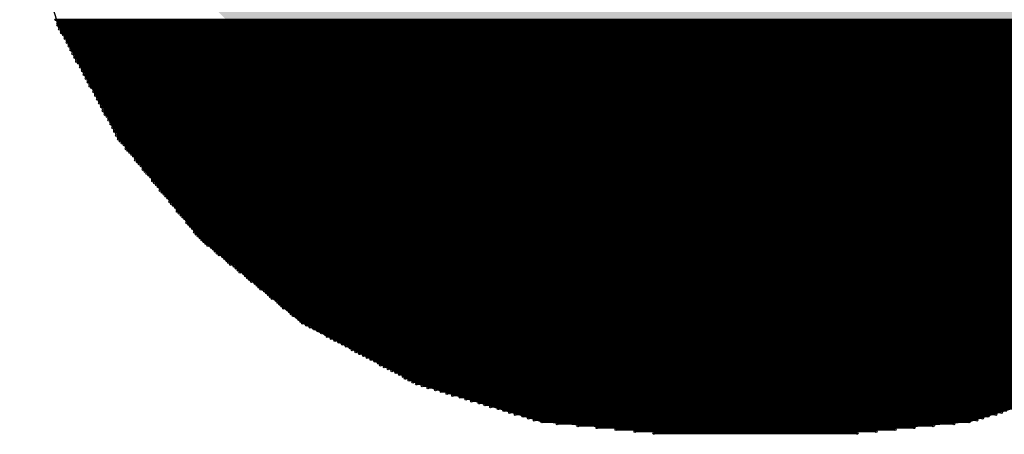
# Model space of a CAD drawing. Extents: x 0 to 23.9, y 0 to 20.7.
# Tile 120 of 127: x 18.532 to 19.849, y 17.789 to 18.344. Entities that reach past the tile are written whole.
import ezdxf

# ---------------------------------------------------------------- set-up
doc = ezdxf.new("R2010")
doc.units = 0
doc.layers.get('0').update_dxf_attribs({"linetype": 'CONTINUOUS'})
doc.layers.add('SEEEDSTUDIOXIAORP2040V1_22_GTS', color=9, linetype='CONTINUOUS')

# ---------------------------------------------------------------- blocks, each defined once
blk = doc.blocks.new('CUSTOM_307')
blk.add_solid([(-0.331938, -0.801368), (-0.801368, -0.331938), (0.331938, -0.801368), (0.801368, -0.331938)])
blk = doc.blocks.new('ROUND_7')
blk.add_circle((0, 0), 0)
blk = doc.blocks.new('ROUND_8')
blk.add_circle((0, 0), 0.00127)

msp = doc.modelspace()

# ---------------------------------------------------------------- linework, layer by layer
at = {"layer": 'SEEEDSTUDIOXIAORP2040V1_22_GTS'}
for points in [[(18.58264, 18.3388), (18.53184, 18.5039)], [(18.66646, 18.18386), (18.58264, 18.3388)], [(18.77568, 18.04924), (18.66646, 18.18386)], [(18.9103, 17.93748), (18.77568, 18.04924)], [(19.06524, 17.8562), (18.9103, 17.93748)], [(19.23034, 17.8054), (19.06524, 17.8562)], [(19.96694, 17.8562), (19.80184, 17.8054)], [(19.4056, 17.79016), (19.23034, 17.8054)], [(19.80184, 17.8054), (19.62912, 17.79016)], [(19.62912, 17.79016), (19.4056, 17.79016)]]:
    msp.add_lwpolyline(points, dxfattribs=at)
at = {"layer": 'SEEEDSTUDIOXIAORP2040V1_22_GTS', "const_width": 0.00254}
for points in [[(18.5801, 18.34388), (20.45208, 18.34388)], [(20.44954, 18.34134), (18.58264, 18.34134)], [(18.58264, 18.3388), (20.44954, 18.3388)], [(20.44954, 18.33626), (18.58264, 18.33626)], [(18.58518, 18.33372), (20.447, 18.33372)], [(20.447, 18.33118), (18.58518, 18.33118)], [(18.58772, 18.32864), (20.44446, 18.32864)], [(20.44446, 18.3261), (18.58772, 18.3261)], [(18.59026, 18.32356), (20.44192, 18.32356)], [(20.43938, 18.32102), (18.5928, 18.32102)], [(18.5928, 18.31848), (20.43938, 18.31848)], [(20.43684, 18.31594), (18.59534, 18.31594)], [(18.59534, 18.3134), (20.43684, 18.3134)], [(20.4343, 18.31086), (18.59788, 18.31086)], [(18.59788, 18.30832), (20.4343, 18.30832)], [(20.43176, 18.30578), (18.60042, 18.30578)], [(18.60042, 18.30324), (20.43176, 18.30324)], [(20.42922, 18.3007), (18.60296, 18.3007)], [(18.60296, 18.29816), (20.42922, 18.29816)], [(20.42668, 18.29562), (18.6055, 18.29562)], [(18.6055, 18.29308), (20.42668, 18.29308)], [(20.42414, 18.29054), (18.60804, 18.29054)], [(18.60804, 18.288), (20.42414, 18.288)], [(20.4216, 18.28546), (18.61058, 18.28546)], [(18.61312, 18.28292), (20.41906, 18.28292)], [(20.41906, 18.28038), (18.61312, 18.28038)], [(18.61566, 18.27784), (20.41652, 18.27784)], [(20.41652, 18.2753), (18.61566, 18.2753)], [(18.6182, 18.27276), (20.41398, 18.27276)], [(20.41398, 18.27022), (18.6182, 18.27022)], [(18.62074, 18.26768), (20.41144, 18.26768)], [(20.41144, 18.26514), (18.62074, 18.26514)], [(18.62328, 18.2626), (20.4089, 18.2626)], [(20.4089, 18.26006), (18.62328, 18.26006)], [(18.62582, 18.25752), (20.40636, 18.25752)], [(20.40636, 18.25498), (18.62582, 18.25498)], [(18.62836, 18.25244), (20.40382, 18.25244)], [(20.40382, 18.2499), (18.6309, 18.2499)], [(18.6309, 18.24736), (20.40128, 18.24736)], [(20.39874, 18.24482), (18.63344, 18.24482)], [(18.63344, 18.24228), (20.39874, 18.24228)], [(20.3962, 18.23974), (18.63598, 18.23974)], [(18.63598, 18.2372), (20.3962, 18.2372)], [(20.39366, 18.23466), (18.63852, 18.23466)], [(18.63852, 18.23212), (20.39366, 18.23212)], [(20.39112, 18.22958), (18.64106, 18.22958)], [(18.64106, 18.22704), (20.39112, 18.22704)], [(20.38858, 18.2245), (18.6436, 18.2245)], [(18.6436, 18.22196), (20.38858, 18.22196)], [(20.38604, 18.21942), (18.64614, 18.21942)], [(18.64614, 18.21688), (20.38604, 18.21688)], [(20.3835, 18.21434), (18.64868, 18.21434)], [(18.65122, 18.2118), (20.3835, 18.2118)], [(20.38096, 18.20926), (18.65122, 18.20926)], [(18.65376, 18.20672), (20.37842, 18.20672)], [(20.37842, 18.20418), (18.65376, 18.20418)], [(18.6563, 18.20164), (20.37588, 18.20164)], [(20.37588, 18.1991), (18.6563, 18.1991)], [(18.65884, 18.19656), (20.37334, 18.19656)], [(20.37334, 18.19402), (18.65884, 18.19402)], [(18.66138, 18.19148), (20.3708, 18.19148)], [(20.3708, 18.18894), (18.66138, 18.18894)], [(18.66392, 18.1864), (20.36826, 18.1864)], [(20.36826, 18.18386), (18.66392, 18.18386)], [(18.66646, 18.18132), (20.36572, 18.18132)], [(20.36318, 18.17878), (18.669, 18.17878)], [(18.67154, 18.17624), (20.36064, 18.17624)], [(20.3581, 18.1737), (18.67408, 18.1737)], [(18.67408, 18.17116), (20.3581, 18.17116)], [(20.35556, 18.16862), (18.67662, 18.16862)], [(18.67916, 18.16608), (20.35302, 18.16608)], [(20.35048, 18.16354), (18.6817, 18.16354)], [(18.68424, 18.161), (20.34794, 18.161)], [(20.34794, 18.15846), (18.68678, 18.15846)], [(18.68678, 18.15592), (20.3454, 18.15592)], [(20.34286, 18.15338), (18.68932, 18.15338)], [(18.69186, 18.15084), (20.34032, 18.15084)], [(20.33778, 18.1483), (18.6944, 18.1483)], [(18.69694, 18.14576), (20.33524, 18.14576)], [(20.33524, 18.14322), (18.69694, 18.14322)], [(18.69948, 18.14068), (20.3327, 18.14068)], [(20.33016, 18.13814), (18.70202, 18.13814)], [(18.70456, 18.1356), (20.32762, 18.1356)], [(20.32508, 18.13306), (18.7071, 18.13306)], [(18.70964, 18.13052), (20.32254, 18.13052)], [(20.32254, 18.12798), (18.70964, 18.12798)], [(18.71218, 18.12544), (20.32, 18.12544)], [(20.31746, 18.1229), (18.71472, 18.1229)], [(18.71726, 18.12036), (20.31492, 18.12036)], [(20.31238, 18.11782), (18.7198, 18.11782)], [(18.7198, 18.11528), (20.31238, 18.11528)], [(20.30984, 18.11274), (18.72234, 18.11274)], [(18.72488, 18.1102), (20.3073, 18.1102)], [(20.30476, 18.10766), (18.72742, 18.10766)], [(18.72996, 18.10512), (20.30222, 18.10512)], [(20.29968, 18.10258), (18.7325, 18.10258)], [(18.7325, 18.10004), (20.29968, 18.10004)], [(20.29714, 18.0975), (18.73504, 18.0975)], [(18.73758, 18.09496), (20.2946, 18.09496)], [(20.29206, 18.09242), (18.74012, 18.09242)], [(18.74266, 18.08988), (20.28952, 18.08988)], [(20.28952, 18.08734), (18.74266, 18.08734)], [(18.7452, 18.0848), (20.28698, 18.0848)], [(20.28444, 18.08226), (18.74774, 18.08226)], [(18.75028, 18.07972), (20.2819, 18.07972)], [(20.27936, 18.07718), (18.75282, 18.07718)], [(18.75536, 18.07464), (20.27682, 18.07464)], [(20.27682, 18.0721), (18.75536, 18.0721)], [(18.7579, 18.06956), (20.27428, 18.06956)], [(20.27174, 18.06702), (18.76044, 18.06702)], [(18.76298, 18.06448), (20.2692, 18.06448)], [(20.26666, 18.06194), (18.76552, 18.06194)], [(18.76552, 18.0594), (20.26666, 18.0594)], [(20.26412, 18.05686), (18.76806, 18.05686)], [(18.7706, 18.05432), (20.26158, 18.05432)], [(20.25904, 18.05178), (18.77314, 18.05178)], [(18.77568, 18.04924), (20.2565, 18.04924)], [(20.25396, 18.0467), (18.77822, 18.0467)], [(18.78076, 18.04416), (20.25142, 18.04416)], [(20.24888, 18.04162), (18.7833, 18.04162)], [(18.78838, 18.03908), (20.24634, 18.03908)], [(20.24126, 18.03654), (18.79092, 18.03654)], [(18.79346, 18.034), (20.23872, 18.034)], [(20.23618, 18.03146), (18.796, 18.03146)], [(18.79854, 18.02892), (20.23364, 18.02892)], [(20.22856, 18.02638), (18.80362, 18.02638)], [(18.80616, 18.02384), (20.22602, 18.02384)], [(20.22348, 18.0213), (18.8087, 18.0213)], [(18.81124, 18.01876), (20.22094, 18.01876)], [(20.2184, 18.01622), (18.81378, 18.01622)], [(18.81886, 18.01368), (20.21332, 18.01368)], [(20.21078, 18.01114), (18.8214, 18.01114)], [(18.82394, 18.0086), (20.20824, 18.0086)], [(20.2057, 18.00606), (18.82648, 18.00606)], [(18.83156, 18.00352), (20.20062, 18.00352)], [(20.19808, 18.00098), (18.8341, 18.00098)], [(18.83664, 17.99844), (20.19554, 17.99844)], [(20.193, 17.9959), (18.83918, 17.9959)], [(18.84172, 17.99336), (20.19046, 17.99336)], [(20.18538, 17.99082), (18.8468, 17.99082)], [(18.84934, 17.98828), (20.18284, 17.98828)], [(20.1803, 17.98574), (18.85188, 17.98574)], [(18.85442, 17.9832), (20.17776, 17.9832)], [(20.17522, 17.98066), (18.8595, 17.98066)], [(18.86204, 17.97812), (20.17014, 17.97812)], [(20.1676, 17.97558), (18.86458, 17.97558)], [(18.86712, 17.97304), (20.16506, 17.97304)], [(20.16252, 17.9705), (18.86966, 17.9705)], [(18.87474, 17.96796), (20.15744, 17.96796)], [(20.1549, 17.96542), (18.87728, 17.96542)], [(18.87982, 17.96288), (20.15236, 17.96288)], [(20.14982, 17.96034), (18.88236, 17.96034)], [(18.8849, 17.9578), (20.14728, 17.9578)], [(20.1422, 17.95526), (18.88998, 17.95526)], [(18.89252, 17.95272), (20.13966, 17.95272)], [(20.13712, 17.95018), (18.89506, 17.95018)], [(18.8976, 17.94764), (20.13458, 17.94764)], [(20.1295, 17.9451), (18.90268, 17.9451)], [(18.90522, 17.94256), (20.12696, 17.94256)], [(20.12442, 17.94002), (18.90776, 17.94002)], [(18.9103, 17.93748), (20.12188, 17.93748)], [(20.1168, 17.93494), (18.91538, 17.93494)], [(18.92046, 17.9324), (20.11172, 17.9324)], [(20.10664, 17.92986), (18.92554, 17.92986)], [(18.93062, 17.92732), (20.10156, 17.92732)], [(20.09648, 17.92478), (18.9357, 17.92478)], [(18.94078, 17.92224), (20.09394, 17.92224)], [(20.08886, 17.9197), (18.94332, 17.9197)], [(18.9484, 17.91716), (20.08378, 17.91716)], [(20.0787, 17.91462), (18.95348, 17.91462)], [(18.95856, 17.91208), (20.07362, 17.91208)], [(20.06854, 17.90954), (18.96364, 17.90954)], [(18.96872, 17.907), (20.06346, 17.907)], [(20.05838, 17.90446), (18.9738, 17.90446)], [(18.97634, 17.90192), (20.05584, 17.90192)], [(20.05076, 17.89938), (18.98142, 17.89938)], [(18.9865, 17.89684), (20.04568, 17.89684)], [(20.0406, 17.8943), (18.99158, 17.8943)], [(18.99666, 17.89176), (20.03552, 17.89176)], [(20.03044, 17.88922), (19.00174, 17.88922)], [(19.00682, 17.88668), (20.02536, 17.88668)], [(20.02028, 17.88414), (19.0119, 17.88414)], [(19.01444, 17.8816), (20.01774, 17.8816)], [(20.01266, 17.87906), (19.01952, 17.87906)], [(19.0246, 17.87652), (20.00758, 17.87652)], [(20.0025, 17.87398), (19.02968, 17.87398)], [(19.03476, 17.87144), (19.99742, 17.87144)], [(19.99234, 17.8689), (19.03984, 17.8689)], [(19.04492, 17.86636), (19.98726, 17.86636)], [(19.98472, 17.86382), (19.04746, 17.86382)], [(19.05254, 17.86128), (19.97964, 17.86128)], [(19.97456, 17.85874), (19.05762, 17.85874)], [(19.0627, 17.8562), (19.96948, 17.8562)], [(19.96186, 17.85366), (19.07032, 17.85366)], [(19.07794, 17.85112), (19.95424, 17.85112)], [(19.94408, 17.84858), (19.0881, 17.84858)], [(19.09572, 17.84604), (19.93646, 17.84604)], [(19.92884, 17.8435), (19.10334, 17.8435)], [(19.11096, 17.84096), (19.92122, 17.84096)], [(19.91106, 17.83842), (19.12112, 17.83842)], [(19.12874, 17.83588), (19.90344, 17.83588)], [(19.89582, 17.83334), (19.13636, 17.83334)], [(19.14652, 17.8308), (19.88566, 17.8308)], [(19.87804, 17.82826), (19.15414, 17.82826)], [(19.16176, 17.82572), (19.87042, 17.82572)], [(19.86026, 17.82318), (19.17192, 17.82318)], [(19.17954, 17.82064), (19.85264, 17.82064)], [(19.84502, 17.8181), (19.18716, 17.8181)], [(19.19478, 17.81556), (19.8374, 17.81556)], [(19.82724, 17.81302), (19.20494, 17.81302)], [(19.21256, 17.81048), (19.81962, 17.81048)], [(19.812, 17.80794), (19.22018, 17.80794)], [(19.23034, 17.8054), (19.80184, 17.8054)], [(19.78152, 17.80286), (19.25066, 17.80286)], [(19.2786, 17.80032), (19.75358, 17.80032)], [(19.72818, 17.79778), (19.304, 17.79778)], [(19.3294, 17.79524), (19.70278, 17.79524)], [(19.67738, 17.7927), (19.3548, 17.7927)], [(19.3802, 17.79016), (19.65198, 17.79016)]]:
    msp.add_lwpolyline(points, dxfattribs=at)

# ---------------------------------------------------------------- block references
at = {"layer": 'SEEEDSTUDIOXIAORP2040V1_22_GTS'}
for name, p in [('CUSTOM_307', (19.51482, 18.7706)), ('ROUND_7', (18.58264, 18.3388)), ('ROUND_7', (18.58264, 18.3388)), ('ROUND_8', (18.5801, 18.34388)), ('ROUND_8', (18.58264, 18.34134)), ('ROUND_8', (18.58264, 18.3388)), ('ROUND_8', (18.58264, 18.33626)), ('ROUND_8', (18.58518, 18.33372)), ('ROUND_8', (18.58518, 18.33118)), ('ROUND_8', (18.58772, 18.32864)), ('ROUND_8', (18.58772, 18.3261)), ('ROUND_8', (18.59026, 18.32356)), ('ROUND_8', (18.5928, 18.32102)), ('ROUND_8', (18.5928, 18.31848)), ('ROUND_8', (18.59534, 18.31594)), ('ROUND_8', (18.59534, 18.3134)), ('ROUND_8', (18.59788, 18.31086)), ('ROUND_8', (18.59788, 18.30832)), ('ROUND_8', (18.60042, 18.30578)), ('ROUND_8', (18.60042, 18.30324)), ('ROUND_8', (18.60296, 18.3007)), ('ROUND_8', (18.60296, 18.29816)), ('ROUND_8', (18.6055, 18.29562)), ('ROUND_8', (18.6055, 18.29308)), ('ROUND_8', (18.60804, 18.29054)), ('ROUND_8', (18.60804, 18.288)), ('ROUND_8', (18.61058, 18.28546)), ('ROUND_8', (18.61312, 18.28292)), ('ROUND_8', (18.61312, 18.28038)), ('ROUND_8', (18.61566, 18.27784)), ('ROUND_8', (18.61566, 18.2753)), ('ROUND_8', (18.6182, 18.27276)), ('ROUND_8', (18.6182, 18.27022)), ('ROUND_8', (18.62074, 18.26768)), ('ROUND_8', (18.62074, 18.26514)), ('ROUND_8', (18.62328, 18.2626)), ('ROUND_8', (18.62328, 18.26006)), ('ROUND_8', (18.62582, 18.25752)), ('ROUND_8', (18.62582, 18.25498)), ('ROUND_8', (18.62836, 18.25244)), ('ROUND_8', (18.6309, 18.2499)), ('ROUND_8', (18.6309, 18.24736)), ('ROUND_8', (18.63344, 18.24482)), ('ROUND_8', (18.63344, 18.24228)), ('ROUND_8', (18.63598, 18.23974)), ('ROUND_8', (18.63598, 18.2372)), ('ROUND_8', (18.63852, 18.23466)), ('ROUND_8', (18.63852, 18.23212)), ('ROUND_8', (18.64106, 18.22958)), ('ROUND_8', (18.64106, 18.22704)), ('ROUND_8', (18.6436, 18.2245)), ('ROUND_8', (18.6436, 18.22196)), ('ROUND_8', (18.64614, 18.21942)), ('ROUND_8', (18.64614, 18.21688)), ('ROUND_8', (18.64868, 18.21434)), ('ROUND_8', (18.65122, 18.2118)), ('ROUND_8', (18.65122, 18.20926)), ('ROUND_8', (18.65376, 18.20672)), ('ROUND_8', (18.65376, 18.20418)), ('ROUND_8', (18.6563, 18.20164)), ('ROUND_8', (18.6563, 18.1991)), ('ROUND_8', (18.65884, 18.19656)), ('ROUND_8', (18.65884, 18.19402)), ('ROUND_8', (18.66138, 18.19148)), ('ROUND_8', (18.66138, 18.18894)), ('ROUND_8', (18.66392, 18.1864)), ('ROUND_7', (18.66646, 18.18386)), ('ROUND_8', (18.66392, 18.18386)), ('ROUND_8', (18.66646, 18.18132)), ('ROUND_8', (18.669, 18.17878)), ('ROUND_8', (18.67154, 18.17624)), ('ROUND_8', (18.67408, 18.1737)), ('ROUND_8', (18.67408, 18.17116)), ('ROUND_8', (18.67662, 18.16862)), ('ROUND_8', (18.67916, 18.16608)), ('ROUND_8', (18.6817, 18.16354)), ('ROUND_8', (18.68424, 18.161)), ('ROUND_8', (18.68678, 18.15846)), ('ROUND_8', (18.68678, 18.15592)), ('ROUND_8', (18.68932, 18.15338)), ('ROUND_8', (18.69186, 18.15084)), ('ROUND_8', (18.6944, 18.1483)), ('ROUND_8', (18.69694, 18.14576)), ('ROUND_8', (18.69694, 18.14322)), ('ROUND_8', (18.69948, 18.14068)), ('ROUND_8', (18.70202, 18.13814)), ('ROUND_8', (18.70456, 18.1356)), ('ROUND_8', (18.7071, 18.13306)), ('ROUND_8', (18.70964, 18.13052)), ('ROUND_8', (18.70964, 18.12798)), ('ROUND_8', (18.71218, 18.12544)), ('ROUND_8', (18.71472, 18.1229)), ('ROUND_8', (18.71726, 18.12036)), ('ROUND_8', (18.7198, 18.11782)), ('ROUND_8', (18.7198, 18.11528)), ('ROUND_8', (18.72234, 18.11274)), ('ROUND_8', (18.72488, 18.1102)), ('ROUND_8', (18.72742, 18.10766)), ('ROUND_8', (18.72996, 18.10512)), ('ROUND_8', (18.7325, 18.10258)), ('ROUND_8', (18.7325, 18.10004)), ('ROUND_8', (18.73504, 18.0975)), ('ROUND_8', (18.73758, 18.09496)), ('ROUND_8', (18.74012, 18.09242)), ('ROUND_8', (18.74266, 18.08988)), ('ROUND_8', (18.74266, 18.08734)), ('ROUND_8', (18.7452, 18.0848)), ('ROUND_8', (18.74774, 18.08226)), ('ROUND_8', (18.75028, 18.07972)), ('ROUND_8', (18.75282, 18.07718)), ('ROUND_8', (18.75536, 18.07464)), ('ROUND_8', (18.75536, 18.0721)), ('ROUND_8', (18.7579, 18.06956)), ('ROUND_8', (18.76044, 18.06702)), ('ROUND_8', (18.76298, 18.06448)), ('ROUND_8', (18.76552, 18.06194)), ('ROUND_8', (18.76552, 18.0594)), ('ROUND_8', (18.76806, 18.05686)), ('ROUND_7', (18.77568, 18.04924)), ('ROUND_8', (18.7706, 18.05432)), ('ROUND_8', (18.77314, 18.05178)), ('ROUND_8', (18.77568, 18.04924)), ('ROUND_8', (18.77822, 18.0467)), ('ROUND_8', (18.78076, 18.04416)), ('ROUND_8', (18.7833, 18.04162)), ('ROUND_8', (18.78838, 18.03908)), ('ROUND_8', (18.79092, 18.03654)), ('ROUND_8', (18.79346, 18.034)), ('ROUND_8', (18.796, 18.03146)), ('ROUND_8', (18.79854, 18.02892)), ('ROUND_8', (18.80362, 18.02638)), ('ROUND_8', (18.80616, 18.02384)), ('ROUND_8', (18.8087, 18.0213)), ('ROUND_8', (18.81124, 18.01876)), ('ROUND_8', (18.81378, 18.01622)), ('ROUND_8', (18.81886, 18.01368)), ('ROUND_8', (18.8214, 18.01114)), ('ROUND_8', (18.82394, 18.0086)), ('ROUND_8', (18.82648, 18.00606)), ('ROUND_8', (18.83156, 18.00352)), ('ROUND_8', (18.8341, 18.00098)), ('ROUND_8', (18.83664, 17.99844)), ('ROUND_8', (18.83918, 17.9959)), ('ROUND_8', (18.84172, 17.99336)), ('ROUND_8', (18.8468, 17.99082)), ('ROUND_8', (18.84934, 17.98828)), ('ROUND_8', (18.85188, 17.98574)), ('ROUND_8', (18.85442, 17.9832)), ('ROUND_8', (18.8595, 17.98066)), ('ROUND_8', (18.86204, 17.97812)), ('ROUND_8', (18.86458, 17.97558)), ('ROUND_8', (18.86712, 17.97304)), ('ROUND_8', (18.86966, 17.9705)), ('ROUND_8', (18.87474, 17.96796)), ('ROUND_8', (18.87728, 17.96542)), ('ROUND_8', (18.87982, 17.96288)), ('ROUND_8', (18.88236, 17.96034)), ('ROUND_8', (18.8849, 17.9578)), ('ROUND_8', (18.88998, 17.95526)), ('ROUND_8', (18.89252, 17.95272)), ('ROUND_8', (18.89506, 17.95018)), ('ROUND_7', (18.9103, 17.93748)), ('ROUND_8', (18.8976, 17.94764)), ('ROUND_8', (18.90268, 17.9451)), ('ROUND_8', (18.90522, 17.94256)), ('ROUND_8', (18.90776, 17.94002)), ('ROUND_8', (18.9103, 17.93748)), ('ROUND_8', (18.91538, 17.93494)), ('ROUND_8', (18.92046, 17.9324)), ('ROUND_8', (18.92554, 17.92986)), ('ROUND_8', (18.93062, 17.92732)), ('ROUND_8', (18.9357, 17.92478)), ('ROUND_8', (18.94078, 17.92224)), ('ROUND_8', (18.94332, 17.9197)), ('ROUND_8', (18.9484, 17.91716)), ('ROUND_8', (18.95348, 17.91462)), ('ROUND_8', (18.95856, 17.91208)), ('ROUND_8', (18.96364, 17.90954)), ('ROUND_8', (18.96872, 17.907)), ('ROUND_8', (18.9738, 17.90446)), ('ROUND_8', (18.97634, 17.90192)), ('ROUND_8', (18.98142, 17.89938)), ('ROUND_8', (18.9865, 17.89684)), ('ROUND_8', (18.99158, 17.8943)), ('ROUND_8', (18.99666, 17.89176)), ('ROUND_8', (19.00174, 17.88922)), ('ROUND_8', (19.00682, 17.88668)), ('ROUND_8', (19.0119, 17.88414)), ('ROUND_8', (19.01444, 17.8816)), ('ROUND_8', (19.01952, 17.87906)), ('ROUND_8', (19.0246, 17.87652)), ('ROUND_8', (19.02968, 17.87398)), ('ROUND_8', (19.03476, 17.87144)), ('ROUND_8', (19.03984, 17.8689)), ('ROUND_8', (19.04492, 17.86636)), ('ROUND_8', (19.04746, 17.86382)), ('ROUND_8', (19.05254, 17.86128)), ('ROUND_8', (19.05762, 17.85874)), ('ROUND_7', (19.06524, 17.8562)), ('ROUND_8', (19.0627, 17.8562)), ('ROUND_8', (19.07032, 17.85366)), ('ROUND_8', (19.07794, 17.85112)), ('ROUND_8', (19.0881, 17.84858)), ('ROUND_8', (19.09572, 17.84604)), ('ROUND_8', (19.10334, 17.8435)), ('ROUND_8', (19.11096, 17.84096)), ('ROUND_8', (19.12112, 17.83842)), ('ROUND_8', (19.12874, 17.83588)), ('ROUND_8', (19.13636, 17.83334)), ('ROUND_8', (19.14652, 17.8308)), ('ROUND_8', (19.15414, 17.82826)), ('ROUND_8', (19.16176, 17.82572)), ('ROUND_8', (19.17192, 17.82318)), ('ROUND_8', (19.17954, 17.82064)), ('ROUND_8', (19.18716, 17.8181)), ('ROUND_8', (19.84502, 17.8181)), ('ROUND_8', (19.19478, 17.81556)), ('ROUND_8', (19.20494, 17.81302)), ('ROUND_8', (19.21256, 17.81048)), ('ROUND_8', (19.22018, 17.80794)), ('ROUND_8', (19.23034, 17.8054)), ('ROUND_8', (19.80184, 17.8054)), ('ROUND_8', (19.812, 17.80794)), ('ROUND_8', (19.81962, 17.81048)), ('ROUND_8', (19.82724, 17.81302)), ('ROUND_8', (19.8374, 17.81556)), ('ROUND_7', (19.80184, 17.8054)), ('ROUND_7', (19.23034, 17.8054)), ('ROUND_8', (19.25066, 17.80286)), ('ROUND_8', (19.2786, 17.80032)), ('ROUND_8', (19.304, 17.79778)), ('ROUND_8', (19.3294, 17.79524)), ('ROUND_8', (19.3548, 17.7927)), ('ROUND_8', (19.67738, 17.7927)), ('ROUND_8', (19.70278, 17.79524)), ('ROUND_8', (19.72818, 17.79778)), ('ROUND_8', (19.75358, 17.80032)), ('ROUND_8', (19.78152, 17.80286)), ('ROUND_7', (19.62912, 17.79016)), ('ROUND_7', (19.4056, 17.79016)), ('ROUND_8', (19.3802, 17.79016)), ('ROUND_8', (19.65198, 17.79016))]:
    msp.add_blockref(name, p, dxfattribs=at)

doc.saveas('drawing.dxf')
